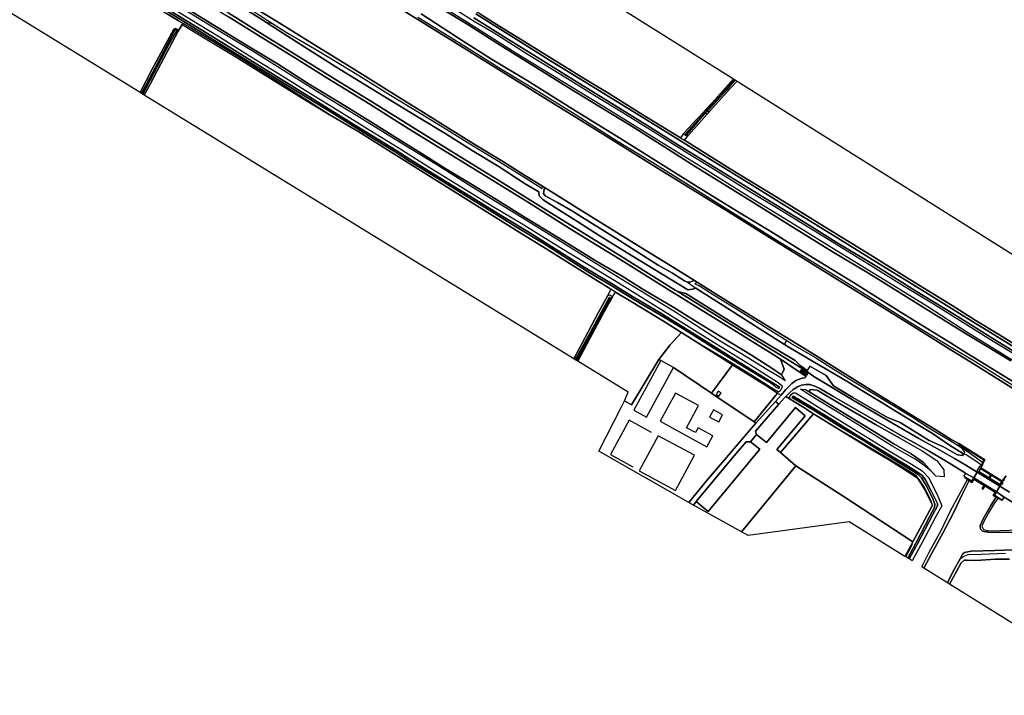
# Model space of a CAD drawing. Extents: x -26035517 to 31750492, y -9237385 to 8160032.
# Tile 81 of 256: x -14669674 to -14046803, y -1263189 to -835963. Entities that reach past the tile are written whole.
import ezdxf

# ---------------------------------------------------------------- set-up
doc = ezdxf.new("R2010")
doc.units = 0
doc.layers.add('T-25', color=7, linetype='CONTINUOUS')

msp = doc.modelspace()

# ---------------------------------------------------------------- linework, layer by layer
at = {"layer": 'T-25', "color": 9}
for points in [[(-14392965, -851232, 5577), (-14429324, -828659, 5577), (-14458133, -810928, 5577), (-14475763, -799902, 5577), (-14497797, -786271, 5570), (-14520749, -772008, 5570), (-14545972, -756400, 5577), (-14566858, -743420, 5577), (-14587622, -730563, 5580), (-14619486, -710854, 5580), (-14646082, -694355, 5580), (-14671735, -678498, 5580), (-14692942, -665393, 5537)], [(-14703010, -715776, 5550), (-14675324, -732919, 5577), (-14649208, -749183, 5577), (-14624834, -764222, 5577), (-14600771, -779214, 5577), (-14575266, -795014, 5577), (-14547103, -812488, 5577), (-14521996, -827957, 5577), (-14507217, -836977, 5577), (-14483246, -851794, 5577), (-14459578, -866435, 5577), (-14425880, -887450, 5577), (-14414223, -894543, 5577)], [(-14421814, -903536, 6793), (-14446579, -888166, 6743), (-14467123, -875381, 6750), (-14490623, -860875, 6700), (-14514124, -846338, 6683), (-14537382, -831931, 6670), (-14560143, -817900, 6717), (-14584376, -802842, 6697), (-14609553, -787260, 6733), (-14635052, -771517, 6733), (-14666250, -752066, 6730), (-14691946, -736176, 6717), (-14720320, -718500, 6820)], [(-14688016, -763464, 5083), (-14667174, -776258, 5083), (-14646795, -788937, 5107), (-14629762, -799185, 5097), (-14608787, -812231, 5153), (-14593167, -821842, 5183), (-14576393, -832315, 5163), (-14569260, -836765, 5090), (-14566204, -838343, 5077), (-14566816, -838931, 5200), (-14569520, -843294, 5200), (-14569933, -842214, 5207), (-14571115, -841467, 5110), (-14572095, -841860, 5160), (-14577520, -851617, 5283), (-14585859, -867180, 5340), (-14593412, -882062, 5340), (-14758783, -780490, 5233)], [(-14623312, -781128, 6727), (-14604667, -792661, 6673), (-14582962, -806108, 6663), (-14558838, -821028, 6663), (-14537209, -834367, 6663), (-14517640, -846534, 6663), (-14495297, -860315, 6700), (-14474674, -873138, 6697), (-14448268, -889459, 6687), (-14423883, -904693, 6710)], [(-14042688, -1051652, 6657), (-14058664, -1041934, 6657), (-14070242, -1035037, 6657), (-14091397, -1022018, 6813), (-14110359, -1010164, 6833), (-14132800, -996333, 6813), (-14155135, -983027, 6827), (-14180634, -967262, 6857), (-14208532, -949583, 6803), (-14242345, -928736, 6847), (-14263859, -915088, 6817), (-14282903, -903096, 6783), (-14300501, -892359, 6797), (-14320514, -880062, 6793), (-14343993, -865547, 6803), (-14365779, -852112, 6803), (-14387277, -838458, 6633), (-14417069, -820278, 6617)], [(-14417069, -820278, 6617), (-14387277, -838458, 6633), (-14365779, -852112, 6803), (-14343993, -865547, 6803), (-14320514, -880062, 6793), (-14300501, -892359, 6797), (-14282903, -903096, 6783), (-14263859, -915088, 6817), (-14242345, -928736, 6847), (-14208532, -949583, 6803), (-14180634, -967262, 6857), (-14155135, -983027, 6827), (-14132800, -996333, 6813), (-14110359, -1010164, 6833), (-14091397, -1022018, 6813), (-14070242, -1035037, 6657), (-14058664, -1041934, 6657), (-14042688, -1051652, 6657)], [(-14579395, -827367, 4443), (-14554097, -842750, 4443), (-14535301, -854449, 4443), (-14516205, -866289, 4443), (-14497612, -877845, 4443), (-14482898, -886866, 4443), (-14460013, -901098, 4443), (-14431731, -918548, 4443), (-14422150, -924549, 4513), (-14403841, -935957, 4513), (-14383964, -948083, 4513), (-14364102, -960321, 4513), (-14346570, -971055, 4513), (-14328636, -982306, 4513), (-14312562, -992554, 4513), (-14293138, -1004149, 4513), (-14282102, -1010958, 4513), (-14264105, -1021589, 4513), (-14246199, -1032668, 4513), (-14230990, -1042206, 4513), (-14213847, -1052915, 4513), (-14193691, -1065431, 4513), (-14188991, -1068412, 4513), (-14189473, -1069265, 4513), (-14191373, -1068242, 4513), (-14192440, -1067315, 4513), (-14193894, -1066002, 4513), (-14200575, -1061959, 4513), (-14215081, -1053254, 4513), (-14230077, -1043794, 4513), (-14246897, -1033286, 4513), (-14261393, -1024523, 4513), (-14277903, -1014709, 4513), (-14295606, -1004069, 4513), (-14308721, -996343, 4513), (-14322704, -987346, 4513), (-14338478, -977365, 4513), (-14355962, -966785, 4513), (-14369601, -958349, 4513), (-14386919, -947618, 4513), (-14405394, -936272, 4513), (-14423024, -925367, 4513), (-14432080, -919584, 4443), (-14451674, -907568, 4443), (-14472085, -894786, 4443), (-14492385, -882466, 4443), (-14518456, -866386, 4443), (-14543166, -851216, 4443), (-14562008, -839429, 4443), (-14577563, -829867, 4443)], [(-14577563, -829867, 4443), (-14562008, -839429, 4443), (-14543166, -851216, 4443), (-14518456, -866386, 4443), (-14492385, -882466, 4443), (-14472085, -894786, 4443), (-14451674, -907568, 4443), (-14432080, -919584, 4443), (-14423024, -925367, 4513), (-14405394, -936272, 4513), (-14386919, -947618, 4513), (-14369601, -958349, 4513), (-14355962, -966785, 4513), (-14338478, -977365, 4513), (-14322704, -987346, 4513), (-14308721, -996343, 4513), (-14295606, -1004069, 4513), (-14277903, -1014709, 4513), (-14261393, -1024523, 4513), (-14246897, -1033286, 4513), (-14230077, -1043794, 4513), (-14215081, -1053254, 4513), (-14200575, -1061959, 4513), (-14193894, -1066002, 4513), (-14192440, -1067315, 4513), (-14191373, -1068242, 4513), (-14189473, -1069265, 4513), (-14188991, -1068412, 4513), (-14193691, -1065431, 4513), (-14213847, -1052915, 4513), (-14230990, -1042206, 4513), (-14246199, -1032668, 4513), (-14264105, -1021589, 4513), (-14282102, -1010958, 4513), (-14293138, -1004149, 4513), (-14312562, -992554, 4513), (-14328636, -982306, 4513), (-14346570, -971055, 4513), (-14364102, -960321, 4513), (-14383964, -948083, 4513), (-14403841, -935957, 4513), (-14422150, -924549, 4513), (-14431731, -918548, 4443), (-14460013, -901098, 4443), (-14482898, -886866, 4443), (-14497612, -877845, 4443), (-14516205, -866289, 4443), (-14535301, -854449, 4443), (-14554097, -842750, 4443), (-14579395, -827367, 4443)], [(-14577948, -825652, 5587), (-14557187, -838400, 5613), (-14543379, -846808, 5643), (-14524310, -858809, 5660), (-14504972, -870648, 5670), (-14485770, -882537, 5670), (-14467834, -893570, 5697), (-14448176, -905783, 5697), (-14430272, -916840, 5737), (-14410555, -929236, 5787), (-14387718, -943255, 5800), (-14370659, -953869, 5843), (-14352438, -964685, 5910), (-14331686, -977442, 5933), (-14312460, -989323, 5903), (-14293104, -1000826, 5930), (-14270858, -1014834, 6000), (-14249581, -1028116, 5890), (-14229286, -1040753, 5827), (-14207283, -1054223, 5877), (-14190504, -1064958, 5910), (-14187564, -1067257, 6027), (-14187308, -1068302, 6107), (-14188571, -1070663, 6000), (-14189751, -1071440, 5863), (-14193836, -1068879, 5823), (-14204436, -1062281, 5800), (-14222580, -1051055, 5693), (-14238281, -1041822, 5722), (-14250972, -1033816, 5663), (-14262344, -1026701, 5547), (-14282782, -1014235, 5537), (-14292781, -1008210, 5520), (-14295763, -1006382, 5463), (-14321536, -990445, 5407), (-14336282, -981105, 5387), (-14352070, -971297, 5273), (-14382477, -952425, 5263), (-14397584, -943017, 5183), (-14412811, -933517, 5183), (-14424463, -925993, 5193), (-14433081, -920679, 5143), (-14455118, -906939, 5173), (-14473917, -895944, 5157), (-14503131, -877160, 5127), (-14520532, -866299, 5080), (-14535208, -857077, 5067), (-14554858, -845355, 5083), (-14566204, -838343, 5077), (-14569260, -836765, 5090), (-14576393, -832315, 5163)], [(-14565412, -827962, 6530), (-14544170, -841145, 6520), (-14526249, -851969, 6527), (-14506248, -864106, 6630), (-14486473, -876671, 6563), (-14467023, -888475, 6673), (-14448260, -900206, 6613), (-14428268, -912668, 6613), (-14415055, -920738, 6643), (-14400020, -930332, 6677), (-14384371, -939838, 6673), (-14369175, -949109, 6610), (-14349996, -961025, 6620), (-14335948, -969544, 6643), (-14322903, -977561, 6643), (-14305272, -988490, 6640), (-14288646, -998227, 6627), (-14274862, -1006738, 6630), (-14255949, -1017869, 6643), (-14241742, -1026714, 6687), (-14225518, -1036794, 6710), (-14206695, -1048196, 6687), (-14193920, -1056289, 6690), (-14187680, -1060567, 6563), (-14187680, -1060567, 6563), (-14185537, -1064419, 6137), (-14189229, -1061863, 6013), (-14198150, -1056599, 6037), (-14213415, -1047140, 6003), (-14226518, -1039339, 5963), (-14242769, -1028688, 6003), (-14255947, -1020219, 6053), (-14268822, -1012388, 6080), (-14285987, -1001955, 5953), (-14307955, -988417, 5970), (-14329282, -975114, 6033), (-14349165, -962919, 5850), (-14365907, -952562, 5850), (-14385813, -940327, 5850), (-14405826, -927828, 5850), (-14427353, -914649, 5833), (-14452529, -898998, 5793), (-14476881, -884251, 5810), (-14497697, -871349, 5797), (-14521011, -856719, 5763), (-14544094, -842842, 5713), (-14569171, -827367, 5733)], [(-14537209, -834367, 6663), (-14517640, -846534, 6663), (-14495297, -860315, 6700), (-14474674, -873138, 6697), (-14448268, -889459, 6687), (-14423883, -904693, 6710), (-14384158, -929155, 6783), (-14348537, -951238, 6770), (-14321338, -968107, 6777), (-14287727, -988950, 6753), (-14258463, -1007116, 6773), (-14224330, -1028222, 6793), (-14193559, -1047310, 6780), (-14188395, -1050597, 6785), (-14185981, -1057039, 6757), (-14187680, -1060567, 6563), (-14193920, -1056289, 6690), (-14206695, -1048196, 6687), (-14225518, -1036794, 6710), (-14241742, -1026714, 6687), (-14255949, -1017869, 6643), (-14274862, -1006738, 6630), (-14288646, -998227, 6627), (-14305272, -988490, 6640), (-14322903, -977561, 6643), (-14335948, -969544, 6643), (-14349996, -961025, 6620), (-14369175, -949109, 6610), (-14384371, -939838, 6673), (-14400020, -930332, 6677), (-14415055, -920738, 6643), (-14428268, -912668, 6613), (-14448260, -900206, 6613), (-14467023, -888475, 6673), (-14486473, -876671, 6563), (-14506248, -864106, 6630), (-14526249, -851969, 6527), (-14544170, -841145, 6520), (-14565412, -827962, 6530)], [(-14531821, -826242, 6353), (-14514260, -837400, 6340), (-14514040, -837540, 6340), (-14489222, -853408, 6363), (-14469598, -865756, 6360), (-14451225, -877099, 6400), (-14431104, -889282, 6380), (-14417593, -897497, 6403), (-14400077, -908043, 6390), (-14383366, -918581, 6420), (-14367073, -928612, 6417), (-14349947, -939714, 6463), (-14341251, -944826, 6503), (-14340966, -947326, 6710), (-14338507, -949911, 6703), (-14330273, -955147, 6740), (-14317238, -963431, 6757), (-14303036, -972345, 6757), (-14285317, -983309, 6700), (-14269071, -993309, 6727), (-14252541, -1003476, 6780), (-14247008, -1006722, 6773), (-14243965, -1006466, 6490), (-14242017, -1005836, 6237), (-14220091, -1019638, 6367), (-14201812, -1031194, 6480), (-14185808, -1041330, 6386), (-14185808, -1041330, 6386), (-14183122, -1043031, 6370), (-14168049, -1051812, 6323), (-14160038, -1056584, 6297), (-14146870, -1064371, 6310), (-14135786, -1071165, 6333), (-14124685, -1077872, 6327), (-14114234, -1084389, 6313), (-14104481, -1090319, 6340), (-14092316, -1097611, 6340), (-14081439, -1105062, 6483), (-14072558, -1110590, 6672), (-14073277, -1111520, 6703), (-14076468, -1111107, 6670), (-14085252, -1106006, 6667), (-14094392, -1102083, 6637), (-14112674, -1090733, 6690), (-14120705, -1087436, 6807), (-14142701, -1074875, 6827), (-14154885, -1067420, 6613), (-14159494, -1061051, 6593), (-14169889, -1055057, 6626), (-14171413, -1057761, 6917), (-14175994, -1054697, 6820), (-14179211, -1051369, 6820), (-14190100, -1045009, 6830), (-14211248, -1032326, 6793), (-14229106, -1021137, 6713), (-14248169, -1009091, 6700), (-14253380, -1007860, 6760), (-14254940, -1006893, 6760), (-14297848, -980268, 6780), (-14338436, -955052, 6770), (-14365945, -938083, 6737), (-14399403, -917347, 6797), (-14421814, -903536, 6793), (-14446579, -888166, 6743), (-14467123, -875381, 6750), (-14490623, -860875, 6700), (-14514124, -846338, 6683), (-14537382, -831931, 6670)], [(-14524469, -828968, 5833), (-14509650, -838402, 5856), (-14501041, -843882, 5870), (-14480481, -855786, 5803), (-14454651, -871433, 5823), (-14435190, -883769, 5823), (-14416265, -895062, 5823), (-14399536, -905327, 5790), (-14384850, -914388, 5767), (-14366829, -925447, 5737), (-14351706, -934707, 5737), (-14339134, -942684, 5690), (-14339047, -941260, 5616), (-14337632, -942140, 5140), (-14338061, -944651, 5140), (-14338238, -945943, 5140), (-14337253, -947250, 5140), (-14329356, -951603, 5140), (-14319945, -957104, 5140), (-14310984, -962667, 5140), (-14299715, -969666, 5140), (-14290129, -975639, 5140), (-14279705, -982278, 5140), (-14265691, -991220, 5140), (-14256644, -996322, 5140), (-14249016, -1001074, 5140), (-14247122, -1001971, 5140), (-14245754, -1001888, 5140), (-14243999, -1001327, 5140), (-14242820, -1000918, 5140), (-14241018, -1002035, 5550), (-14242571, -1002933, 5687), (-14239816, -1004106, 5697), (-14231376, -1009444, 5693), (-14216707, -1018610, 5690), (-14204230, -1026371, 5680), (-14192114, -1033904, 5720), (-14184283, -1038923, 5725), (-14180632, -1041263, 5727), (-14166685, -1049417, 5743), (-14158432, -1054549, 5697), (-14143924, -1063600, 5753), (-14124288, -1075470, 5717), (-14105540, -1086988, 5737), (-14105540, -1086988, 5737), (-14094560, -1094015, 5703), (-14079344, -1103107, 5613), (-14074223, -1106192, 5616), (-14072995, -1106932, 5617), (-14065154, -1112311, 5670), (-14060466, -1115897, 5670), (-14061305, -1117663, 6720), (-14065516, -1114749, 6583), (-14070945, -1111219, 6663), (-14072558, -1110590, 6672), (-14081439, -1105062, 6483), (-14092316, -1097611, 6340), (-14104481, -1090319, 6340), (-14114234, -1084389, 6313), (-14124685, -1077872, 6327), (-14135786, -1071165, 6333), (-14146870, -1064371, 6310), (-14160038, -1056584, 6297), (-14168049, -1051812, 6323), (-14183122, -1043031, 6370), (-14185808, -1041330, 6386), (-14201812, -1031194, 6480), (-14220091, -1019638, 6367), (-14242017, -1005836, 6237), (-14243965, -1006466, 6490), (-14247008, -1006722, 6773), (-14252541, -1003476, 6780), (-14269071, -993309, 6727), (-14285317, -983309, 6700), (-14303036, -972345, 6757), (-14317238, -963431, 6757), (-14330273, -955147, 6740), (-14338507, -949911, 6703), (-14340966, -947326, 6710), (-14341251, -944826, 6503), (-14349947, -939714, 6463), (-14367073, -928612, 6417), (-14383366, -918581, 6420), (-14400077, -908043, 6390), (-14417593, -897497, 6403), (-14431104, -889282, 6380), (-14451225, -877099, 6400), (-14469598, -865756, 6360), (-14489222, -853408, 6363), (-14514040, -837540, 6340), (-14514260, -837400, 6340), (-14531821, -826242, 6353)], [(-14045616, -1124396, 5677), (-14047053, -1126271, 6747), (-14048221, -1127678, 5497), (-14061713, -1119346, 5383), (-14060848, -1117857, 6727), (-14059890, -1115679, 5647), (-14059191, -1114214, 5510), (-14075673, -1103964, 5493), (-14080386, -1101421, 5433), (-14090085, -1095400, 5460), (-14104614, -1086497, 5507), (-14114142, -1080657, 5637), (-14125520, -1073654, 5637), (-14141114, -1063929, 5637), (-14154000, -1055904, 5633), (-14166123, -1048349, 5630), (-14181806, -1038700, 5630), (-14196037, -1030011, 5603), (-14213433, -1019162, 5603), (-14230735, -1008421, 5603), (-14241018, -1002035, 5550), (-14242820, -1000918, 5140), (-14259496, -990580, 5590), (-14276403, -980137, 5590), (-14291861, -970498, 5590), (-14312953, -957455, 5573), (-14332263, -945480, 5613), (-14337632, -942140, 5140), (-14339047, -941260, 5616), (-14349666, -934655, 5620), (-14363668, -925935, 5620), (-14381014, -915287, 5620), (-14398365, -904506, 5620), (-14414223, -894543, 5577), (-14425880, -887450, 5577), (-14459578, -866435, 5577), (-14483246, -851794, 5577), (-14507217, -836977, 5577), (-14521996, -827957, 5577)], [(-14404054, -826544, 5953), (-14386439, -837589, 5920), (-14355749, -856811, 5983), (-14329788, -872801, 6000), (-14300784, -890467, 6020), (-14280388, -903081, 6047), (-14260923, -915060, 6060), (-14233412, -932007, 6010), (-14207335, -948413, 5977), (-14179037, -965602, 5977), (-14153167, -981805, 5967), (-14119392, -1002254, 5953), (-14095149, -1017394, 6010), (-14070449, -1033394, 5903), (-14051375, -1045135, 5903), (-14021392, -1063698, 5903)], [(-14033279, -1051806, 5997), (-14053779, -1039357, 5990), (-14068025, -1030500, 6030), (-14091672, -1015916, 5993), (-14110086, -1004663, 5977), (-14129839, -992542, 6003), (-14148947, -980617, 6037), (-14167493, -969327, 6000), (-14187834, -956744, 6013), (-14208903, -944098, 6003), (-14228037, -932192, 6013), (-14247055, -920614, 5967), (-14269065, -906683, 5980), (-14288083, -894917, 5960), (-14305869, -884145, 5907), (-14327462, -870648, 5907), (-14347990, -858211, 5953), (-14369515, -844550, 5967), (-14381627, -837549, 5927), (-14401639, -824941, 5920)], [(-14537382, -831931, 6670), (-14514124, -846338, 6683), (-14490623, -860875, 6700), (-14467123, -875381, 6750), (-14446579, -888166, 6743), (-14421814, -903536, 6793), (-14399403, -917347, 6797), (-14365945, -938083, 6737), (-14338436, -955052, 6770), (-14297848, -980268, 6780), (-14254940, -1006893, 6760), (-14253380, -1007860, 6760), (-14208229, -1035860, 6747), (-14185267, -1049970, 6793), (-14171399, -1058724, 6793), (-14167977, -1061168, 6793), (-14164453, -1063372, 6793), (-14160988, -1065337, 6790), (-14141699, -1076979, 6790), (-14109941, -1095490, 6713), (-14100787, -1100823, 6697), (-14087203, -1108474, 6820), (-14078349, -1113504, 6820), (-14071187, -1117721, 6720), (-14063874, -1122023, 6720), (-14066027, -1125608, 6753), (-14071168, -1122889, 6692), (-14071371, -1122781, 6690), (-14077531, -1118871, 6720), (-14084999, -1114193, 6733), (-14094298, -1108766, 6733), (-14103565, -1103625, 6740), (-14111458, -1099285, 6727), (-14155346, -1074099, 6743), (-14163604, -1069121, 6687), (-14166569, -1067725, 6647), (-14169743, -1066750, 6597), (-14172378, -1066659, 6540), (-14175007, -1067151, 6467), (-14177665, -1068190, 6363), (-14180361, -1069814, 6263), (-14182778, -1071985, 6210), (-14185028, -1074309, 6063), (-14185798, -1075105, 6013), (-14189366, -1079181, 6005), (-14191519, -1077308, 5987), (-14188022, -1073433, 5963), (-14185171, -1070085, 6270), (-14182959, -1067656, 6387), (-14181203, -1065964, 6443), (-14178646, -1064180, 6487), (-14176959, -1063450, 6583), (-14174782, -1062574, 6703), (-14173069, -1062350, 6760), (-14172335, -1061763, 6787), (-14172338, -1061290, 6787), (-14180388, -1056109, 6787), (-14185994, -1052126, 6787), (-14188395, -1050597, 6785), (-14193559, -1047310, 6780), (-14224330, -1028222, 6793), (-14258463, -1007116, 6773), (-14287727, -988950, 6753), (-14321338, -968107, 6777), (-14348537, -951238, 6770), (-14384158, -929155, 6783), (-14423883, -904693, 6710), (-14448268, -889459, 6687), (-14474674, -873138, 6697), (-14495297, -860315, 6700), (-14517640, -846534, 6663), (-14537209, -834367, 6663)], [(-14429324, -828659, 5577), (-14392965, -851232, 5577), (-14375694, -861975, 5487), (-14356204, -874018, 5477), (-14333141, -888408, 5477), (-14308787, -903354, 5477), (-14286469, -917234, 5477), (-14266183, -929752, 5477), (-14243861, -943653, 5477), (-14220297, -958187, 5477), (-14196944, -972707, 5477), (-14173755, -987038, 5477), (-14148284, -1002825, 5477), (-14125396, -1016965, 5477), (-14100916, -1032167, 5477), (-14079938, -1045164, 5623), (-14068695, -1052071, 5623), (-14039231, -1070385, 5623)], [(-14041405, -1067231, 5773), (-14065360, -1052189, 5773), (-14079265, -1043874, 5773), (-14105162, -1028221, 5700), (-14127705, -1014258, 5700), (-14150098, -1000167, 5730), (-14172703, -986353, 5813), (-14188942, -976575, 5760), (-14206511, -965712, 5740), (-14226696, -952984, 5727), (-14245147, -941480, 5677), (-14269185, -926391, 5663), (-14293143, -911860, 5650), (-14319867, -894920, 5667), (-14341472, -881493, 5687), (-14364783, -867376, 5710), (-14387101, -853453, 5670), (-14398241, -846556, 5643), (-14417775, -834496, 5660)], [(-14029872, -1071900, 6680), (-14048611, -1060358, 6680), (-14070595, -1046930, 6680), (-14080832, -1040378, 6680), (-14112041, -1021095, 6800), (-14142155, -1002228, 6783), (-14168102, -986327, 6787), (-14194541, -969957, 6777), (-14212387, -959128, 6777), (-14240880, -941589, 6767), (-14265810, -926065, 6757), (-14292408, -909470, 6727), (-14318084, -893612, 6733), (-14348729, -874323, 6733), (-14371192, -860825, 6803), (-14389039, -849530, 6783), (-14415764, -832351, 6770)], [(-14415764, -832351, 6770), (-14389039, -849530, 6783), (-14371192, -860825, 6803), (-14348729, -874323, 6733), (-14318084, -893612, 6733), (-14292408, -909470, 6727), (-14265810, -926065, 6757), (-14240880, -941589, 6767), (-14212387, -959128, 6777), (-14194541, -969957, 6777), (-14168102, -986327, 6787), (-14142155, -1002228, 6783), (-14112041, -1021095, 6800), (-14080832, -1040378, 6680), (-14070595, -1046930, 6680), (-14048611, -1060358, 6680), (-14029872, -1071900, 6680)], [(-14381040, -832330, 4717), (-14370808, -838853, 4773), (-14353972, -849313, 4773), (-14333801, -861999, 4773), (-14308315, -877503, 4777), (-14283655, -892773, 4777), (-14257682, -908831, 4780), (-14232631, -924317, 4780), (-14210674, -937887, 4780), (-14180107, -956843, 4780), (-14152182, -974146, 4780), (-14125962, -990241, 4780), (-14096356, -1008541, 4780), (-14065721, -1027549, 4797), (-14057153, -1032650, 4797), (-14028918, -1050214, 4797)], [(-14028918, -1050214, 4797), (-14057153, -1032650, 4797), (-14065721, -1027549, 4797), (-14096356, -1008541, 4780), (-14125962, -990241, 4780), (-14152182, -974146, 4780), (-14180107, -956843, 4780), (-14210674, -937887, 4780), (-14232631, -924317, 4780), (-14257682, -908831, 4780), (-14283655, -892773, 4777), (-14308315, -877503, 4777), (-14333801, -861999, 4773), (-14353972, -849313, 4773), (-14370808, -838853, 4773), (-14381040, -832330, 4717)], [(-14378596, -832351, 5453), (-14365845, -840319, 5527), (-14352917, -848184, 5537), (-14336251, -858605, 5577), (-14313041, -872844, 5603), (-14296556, -882931, 5607), (-14275416, -896078, 5603), (-14251745, -910661, 5707), (-14249199, -912183, 5730), (-14220225, -930272, 5793), (-14190129, -948633, 5793), (-14160764, -966811, 5807), (-14131160, -984945, 5900), (-14106628, -1000170, 5900), (-14079770, -1016782, 5877), (-14065210, -1025869, 5833), (-14049931, -1035200, 5830), (-14034530, -1044972, 5823)], [(-14566816, -838931, 5200), (-14569520, -843294, 5200)], [(-14514260, -837400, 6340), (-14509650, -838402, 5856)], [(-14030431, -1051986, 4797), (-14051693, -1039068, 4797), (-14066458, -1029809, 4797), (-14079456, -1021820, 4773), (-14103005, -1007326, 4773), (-14126378, -992767, 4773), (-14153124, -976564, 4773), (-14171409, -965315, 4773), (-14191335, -953115, 4773), (-14211674, -940656, 4773), (-14230154, -929230, 4773), (-14252995, -915251, 4773), (-14272868, -902602, 4773), (-14293421, -889932, 4773), (-14317731, -875011, 4773), (-14340100, -861186, 4773), (-14360500, -848512, 4773), (-14382486, -834783, 4717)], [(-14382486, -834783, 4717), (-14360500, -848512, 4773), (-14340100, -861186, 4773), (-14317731, -875011, 4773), (-14293421, -889932, 4773), (-14272868, -902602, 4773), (-14252995, -915251, 4773), (-14230154, -929230, 4773), (-14211674, -940656, 4773), (-14191335, -953115, 4773), (-14171409, -965315, 4773), (-14153124, -976564, 4773), (-14126378, -992767, 4773), (-14103005, -1007326, 4773), (-14079456, -1021820, 4773), (-14066458, -1029809, 4797), (-14051693, -1039068, 4797), (-14030431, -1051986, 4797)], [(-14079938, -1045164, 5623), (-14100916, -1032167, 5477), (-14125396, -1016965, 5477), (-14148284, -1002825, 5477), (-14173755, -987038, 5477), (-14196944, -972707, 5477), (-14220297, -958187, 5477), (-14243861, -943653, 5477), (-14266183, -929752, 5477), (-14286469, -917234, 5477), (-14308787, -903354, 5477), (-14333141, -888408, 5477), (-14356204, -874018, 5477), (-14375694, -861975, 5487), (-14392965, -851232, 5577)], [(-14034530, -1044972, 5823), (-14049931, -1035200, 5830), (-14065210, -1025869, 5833), (-14079770, -1016782, 5877), (-14106628, -1000170, 5900), (-14131160, -984945, 5900), (-14160764, -966811, 5807), (-14190129, -948633, 5793), (-14220225, -930272, 5793), (-14249199, -912183, 5730), (-14246593, -909049, 5730), (-14235032, -895987, 5701), (-14233573, -894339, 5697), (-14233524, -894285, 5697), (-14220051, -879346, 5733), (-14215859, -874762, 5730), (-14037339, -986896, 6167)], [(-14414223, -894543, 5577), (-14398365, -904506, 5620), (-14381014, -915287, 5620), (-14363668, -925935, 5620), (-14349666, -934655, 5620), (-14339047, -941260, 5616), (-14337632, -942140, 5140), (-14332263, -945480, 5613), (-14312953, -957455, 5573), (-14291861, -970498, 5590), (-14276403, -980137, 5590), (-14259496, -990580, 5590), (-14242820, -1000918, 5140), (-14241018, -1002035, 5550)], [(-14423883, -904693, 6710), (-14384158, -929155, 6783), (-14348537, -951238, 6770), (-14321338, -968107, 6777), (-14287727, -988950, 6753), (-14258463, -1007116, 6773), (-14224330, -1028222, 6793), (-14193559, -1047310, 6780), (-14188395, -1050597, 6785), (-14185994, -1052126, 6787), (-14180388, -1056109, 6787), (-14172338, -1061290, 6787), (-14172335, -1061763, 6787), (-14173069, -1062350, 6760), (-14174782, -1062574, 6703), (-14176959, -1063450, 6583), (-14178646, -1064180, 6487), (-14181203, -1065964, 6443), (-14182959, -1067656, 6387), (-14185171, -1070085, 6270), (-14188022, -1073433, 5963)], [(-14109941, -1095490, 6713), (-14141699, -1076979, 6790), (-14160988, -1065337, 6790), (-14164453, -1063372, 6793), (-14167977, -1061168, 6793), (-14171399, -1058724, 6793), (-14185267, -1049970, 6793), (-14208229, -1035860, 6747), (-14253380, -1007860, 6760), (-14254940, -1006893, 6760), (-14297848, -980268, 6780), (-14338436, -955052, 6770), (-14365945, -938083, 6737), (-14399403, -917347, 6797), (-14421814, -903536, 6793)], [(-14249485, -907809, 5603), (-14251745, -910661, 5707)], [(-14249199, -912183, 5730), (-14246593, -909049, 5730)], [(-14337632, -942140, 5140), (-14338061, -944651, 5140), (-14338238, -945943, 5140), (-14337253, -947250, 5140), (-14329356, -951603, 5140), (-14319945, -957104, 5140), (-14310984, -962667, 5140), (-14299715, -969666, 5140), (-14290129, -975639, 5140), (-14279705, -982278, 5140), (-14265691, -991220, 5140), (-14256644, -996322, 5140), (-14249016, -1001074, 5140), (-14247122, -1001971, 5140), (-14245754, -1001888, 5140), (-14243999, -1001327, 5140), (-14242820, -1000918, 5140)], [(-14247122, -1001971, 5140), (-14242017, -1005836, 6237)], [(-14241018, -1002035, 5550), (-14230735, -1008421, 5603), (-14213433, -1019162, 5603), (-14196037, -1030011, 5603), (-14181806, -1038700, 5630), (-14166123, -1048349, 5630), (-14154000, -1055904, 5633), (-14141114, -1063929, 5637), (-14125520, -1073654, 5637), (-14114142, -1080657, 5637), (-14104614, -1086497, 5507)], [(-14295763, -1006382, 5463), (-14297641, -1010453, 5533)], [(-14294936, -1011697, 5413), (-14292781, -1008210, 5520)], [(-14253380, -1007860, 6760), (-14248169, -1009091, 6700), (-14229106, -1021137, 6713), (-14211248, -1032326, 6793), (-14190100, -1045009, 6830), (-14179211, -1051369, 6820), (-14175994, -1054697, 6820), (-14171413, -1057761, 6917)], [(-14185808, -1041330, 6386), (-14184283, -1038923, 5725)], [(-13757441, -1244937, 5637), (-13775958, -1233485, 5637), (-13797656, -1219929, 5637), (-13824346, -1203454, 5637), (-13850458, -1187264, 5637), (-13874245, -1172582, 5637), (-13901102, -1155955, 5637), (-13928335, -1139050, 5637), (-13957061, -1121341, 5637), (-13982074, -1105766, 5623), (-14010942, -1087961, 5623), (-14039231, -1070385, 5623), (-14068695, -1052071, 5623), (-14079938, -1045164, 5623)], [(-14187680, -1060567, 6563), (-14185981, -1057039, 6757), (-14188395, -1050597, 6785)], [(-14174875, -1057485, 6707), (-14175403, -1057475, 6707), (-14175699, -1057859, 6707), (-14175450, -1058297, 6740), (-14171914, -1060568, 6777), (-14171410, -1060579, 6777), (-14171217, -1060168, 6777), (-14171594, -1059569, 6777), (-14174875, -1057485, 6707)], [(-14169889, -1055057, 6626), (-14159494, -1061051, 6593), (-14154885, -1067420, 6613), (-14142701, -1074875, 6827), (-14120705, -1087436, 6807), (-14112674, -1090733, 6690), (-14094392, -1102083, 6637), (-14085252, -1106006, 6667), (-14076468, -1111107, 6670), (-14073277, -1111520, 6703), (-14072558, -1110590, 6672)], [(-14243496, -1142933, 6113), (-14241676, -1140734, 6107), (-14218919, -1113223, 6037), (-14210020, -1102881, 5917), (-14207298, -1102846, 5917), (-14203584, -1098268, 5970), (-14204194, -1096116, 5970), (-14189366, -1079181, 6005), (-14185798, -1075105, 6013), (-14185028, -1074309, 6063), (-14182778, -1071985, 6210), (-14180361, -1069814, 6263), (-14177665, -1068190, 6363), (-14175007, -1067151, 6467), (-14172378, -1066659, 6540), (-14169743, -1066750, 6597), (-14166569, -1067725, 6647), (-14163604, -1069121, 6687), (-14155346, -1074099, 6743), (-14111458, -1099285, 6727)], [(-14112577, -1100754, 6707), (-14128235, -1091989, 6757), (-14149976, -1079271, 6780), (-14165110, -1070281, 6813), (-14169348, -1069797, 6790), (-14170485, -1071177, 6715)], [(-14188022, -1073433, 5963), (-14191519, -1077308, 5987), (-14203938, -1091073, 6073)], [(-14189366, -1079181, 6005), (-14191519, -1077308, 5987)], [(-14190202, -1072150, 5900), (-14188022, -1073433, 5963)], [(-14182358, -1075943, 5743), (-14185028, -1074309, 6063)], [(-14203584, -1098268, 5970), (-14197269, -1103242, 5930), (-14178851, -1081264, 5897), (-14172720, -1086433, 5857), (-14190707, -1107743, 5857), (-14188311, -1109705, 5847)], [(-14269949, -1097036, 8263), (-14284167, -1089286, 8263), (-14295956, -1110905, 8263), (-14281753, -1118703, 8263)], [(-14104614, -1086497, 5507), (-14090085, -1095400, 5460), (-14080386, -1101421, 5433), (-14075673, -1103964, 5493)], [(-14208072, -1095668, 6070), (-14203938, -1091073, 6073)], [(-14203938, -1091073, 6073), (-14205047, -1090279, 5900)], [(-14063874, -1122023, 6720), (-14071187, -1117721, 6720), (-14078349, -1113504, 6820), (-14087203, -1108474, 6820), (-14100787, -1100823, 6697), (-14109941, -1095490, 6713)], [(-14112577, -1100754, 6707), (-14098812, -1108511, 6707), (-14089503, -1114780, 6707), (-14084980, -1120674, 6707), (-14084807, -1125036, 6707), (-14090049, -1124572, 6290)], [(-14111458, -1099285, 6727), (-14103565, -1103625, 6740), (-14094298, -1108766, 6733), (-14084999, -1114193, 6733), (-14077531, -1118871, 6720), (-14071371, -1122781, 6690), (-14071168, -1122889, 6692), (-14066027, -1125608, 6753), (-14063874, -1122023, 6720)], [(-14207298, -1102846, 5917), (-14201359, -1107624, 5860), (-14234145, -1146985, 5860), (-14241676, -1140734, 6107)], [(-14063874, -1122023, 6720), (-14063537, -1121448, 6720), (-14063903, -1121283, 6720), (-14062014, -1118070, 6720), (-14061658, -1118272, 6720), (-14061305, -1117663, 6720), (-14060466, -1115897, 5670), (-14059659, -1114404, 5610), (-14075951, -1104319, 5583), (-14075673, -1103964, 5493)], [(-14046741, -1126512, 6730), (-14047576, -1127492, 6727), (-14048120, -1128283, 6727), (-14047659, -1128552, 6720), (-14048759, -1130399, 6720), (-14049147, -1130164, 6720), (-14049566, -1130946, 6720), (-14063874, -1122023, 6720), (-14063537, -1121448, 6720), (-14063903, -1121283, 6720), (-14062014, -1118070, 6720), (-14061658, -1118272, 6720), (-14061305, -1117663, 6720), (-14060466, -1115897, 5670), (-14059659, -1114404, 5610), (-14075951, -1104319, 5583), (-14075673, -1103964, 5493), (-14075673, -1103964, 5493), (-14059191, -1114214, 5510), (-14059890, -1115679, 5647), (-14060848, -1117857, 6727), (-14061713, -1119346, 5383), (-14061902, -1119672, 5497), (-14063011, -1121581, 6777), (-14056552, -1125577, 6773), (-14055398, -1123696, 5497), (-14054937, -1123981, 5497), (-14056093, -1125889, 6730), (-14049631, -1129861, 6730), (-14048433, -1128005, 5497), (-14048221, -1127678, 5497), (-14047053, -1126271, 6747), (-14045616, -1124396, 5677)], [(-14075673, -1103964, 5493), (-14059191, -1114214, 5510), (-14059890, -1115679, 5647), (-14060848, -1117857, 6727), (-14061713, -1119346, 5383), (-14061902, -1119672, 5497), (-14063011, -1121581, 6777), (-14056552, -1125577, 6773), (-14055398, -1123696, 5497), (-14054937, -1123981, 5497), (-14056093, -1125889, 6730), (-14049631, -1129861, 6730), (-14048433, -1128005, 5497), (-14048221, -1127678, 5497), (-14047053, -1126271, 6747), (-14045616, -1124396, 5677)], [(-14074223, -1106192, 5616), (-14071849, -1109657, 6487), (-14072558, -1110590, 6672)], [(-14222562, -1112806, 6127), (-14235266, -1127663, 6157), (-14246434, -1141280, 6157)], [(-14055398, -1123696, 5497), (-14061902, -1119672, 5497)], [(-14061713, -1119346, 5383), (-14048221, -1127678, 5497)], [(-14041178, -1171303, 5400), (-14052894, -1171698, 5400), (-14067765, -1172137, 5400), (-14071970, -1172804, 5400), (-14073212, -1173875, 5400), (-14074785, -1176788, 5400), (-14079633, -1185619, 5400), (-14082761, -1192088, 5400), (-14097755, -1182760, 5510), (-14097755, -1182760, 5510), (-14092834, -1173741, 5510), (-14085700, -1160562, 5510), (-14078823, -1147452, 5510), (-14073313, -1135809, 5510), (-14068932, -1127373, 5600), (-14068013, -1127938, 6713), (-14068148, -1128130, 6713), (-14067401, -1128576, 6713), (-14066049, -1126492, 6713), (-14059531, -1130432, 6713), (-14060747, -1132414, 6713), (-14060238, -1132736, 6713), (-14059046, -1130768, 6713), (-14052543, -1134727, 6713), (-14053824, -1136820, 6713), (-14053019, -1137299, 6713), (-14052939, -1137172, 6713), (-14051875, -1137868, 5500), (-14055258, -1143126, 5410), (-14060192, -1151541, 5410), (-14062130, -1155856, 5410), (-14061878, -1158151, 5410), (-14060570, -1159432, 5410), (-14057209, -1160133, 5410), (-14049864, -1160186, 5410), (-14040278, -1160007, 5410)], [(-14068932, -1127373, 5600), (-14073313, -1135809, 5510), (-14078823, -1147452, 5510), (-14085700, -1160562, 5510), (-14092834, -1173741, 5510), (-14097755, -1182760, 5510)], [(-14071383, -1125379, 6753), (-14072393, -1124619, 6753), (-14071168, -1122889, 6692)], [(-14048966, -1139288, 6753), (-14048257, -1139713, 6753), (-14048463, -1140098, 6753), (-14050731, -1138615, 6457), (-14051875, -1137868, 5500), (-14052939, -1137172, 6713), (-14053019, -1137299, 6713), (-14053824, -1136820, 6713), (-14052543, -1134727, 6713), (-14059046, -1130768, 6713), (-14060238, -1132736, 6713), (-14060747, -1132414, 6713), (-14059531, -1130432, 6713), (-14066049, -1126492, 6713), (-14067401, -1128576, 6713), (-14068148, -1128130, 6713), (-14068013, -1127938, 6713), (-14068932, -1127373, 5600), (-14070013, -1126709, 6039), (-14071673, -1125689, 6713), (-14071383, -1125379, 6753)], [(-14067435, -1127783, 6753), (-14066027, -1125608, 6753)], [(-14048433, -1128005, 5497), (-14054937, -1123981, 5497)], [(-14046741, -1126512, 6730), (-14047576, -1127492, 6727), (-14048120, -1128283, 6727), (-14047659, -1128552, 6720), (-14048759, -1130399, 6720), (-14049147, -1130164, 6720), (-14049566, -1130946, 6720)], [(-14043467, -1134833, 6773), (-14049566, -1130946, 6720), (-14051665, -1134603, 6753), (-14046866, -1137792, 6637), (-14037898, -1143338, 6677)], [(-14037898, -1143338, 6677), (-14046866, -1137792, 6637), (-14051665, -1134603, 6753), (-14049566, -1130946, 6720), (-14043467, -1134833, 6773)], [(-14040278, -1160007, 5410), (-14049864, -1160186, 5410), (-14057209, -1160133, 5410), (-14060570, -1159432, 5410), (-14061878, -1158151, 5410), (-14062130, -1155856, 5410), (-14060192, -1151541, 5410), (-14055258, -1143126, 5410), (-14051875, -1137868, 5500), (-14050731, -1138615, 6457), (-14053179, -1141856, 6320), (-14056776, -1147714, 6253), (-14060241, -1154117, 6180), (-14061117, -1156192, 6217), (-14059871, -1158246, 6233), (-14056783, -1159118, 6280), (-14049394, -1159050, 6333), (-14037713, -1158617, 6383)], [(-14051665, -1134603, 6753), (-14053078, -1136699, 6753)], [(-14048257, -1139713, 6753), (-14046866, -1137792, 6637)], [(-14043608, -1177129, 6953), (-14052474, -1177138, 6893), (-14064910, -1177940, 6920), (-14070634, -1177725, 6703), (-14072281, -1177792, 6513), (-14074097, -1179456, 6320), (-14076755, -1184399, 6303), (-14081447, -1192905, 6263), (-14082761, -1192088, 5400), (-14079633, -1185619, 5400), (-14074785, -1176788, 5400), (-14072769, -1175325, 5627), (-14069624, -1174183, 5627), (-14061436, -1173855, 5627), (-14046011, -1173228, 5627)], [(-13968468, -1263189, 7810), (-14081447, -1192905, 6263), (-14076755, -1184399, 6303), (-14074097, -1179456, 6320), (-14072281, -1177792, 6513), (-14070634, -1177725, 6703), (-14064910, -1177940, 6920), (-14052474, -1177138, 6893), (-14043608, -1177129, 6953)], [(-14074785, -1176788, 5400), (-14073212, -1173875, 5400), (-14071970, -1172804, 5400), (-14067765, -1172137, 5400), (-14052894, -1171698, 5400), (-14041178, -1171303, 5400), (-14037088, -1171149, 5400), (-14034258, -1172050, 5400), (-14030937, -1173931, 5400), (-14012881, -1185367, 5400), (-13994200, -1196916, 5400), (-13986666, -1201742, 5410)]]:
    msp.add_polyline3d(points, dxfattribs=at)
for points in [[(-14218041, -873392, 5447), (-14231660, -888606, 5427), (-14235819, -893021, 5457), (-14236883, -894151, 5465), (-14240834, -898346, 5493), (-14249485, -907809, 5603), (-14251745, -910661, 5707), (-14275416, -896078, 5603), (-14296556, -882931, 5607), (-14313041, -872844, 5603), (-14336251, -858605, 5577), (-14352917, -848184, 5537), (-14365845, -840319, 5527), (-14378596, -832351, 5453), (-14395561, -822030, 5460), (-14394503, -817668, 5460), (-14394329, -816286, 5427), (-14392538, -806838, 5450), (-14390381, -797173, 5497), (-14389730, -794061, 5500), (-14386501, -779220, 5500), (-14384369, -769024, 5373), (-14356511, -786415, 5603), (-14218041, -873392, 5447)], [(-14590832, -883647, 5330), (-14587424, -877194, 5330), (-14580374, -863823, 5260), (-14569520, -843294, 5200), (-14566816, -838931, 5200), (-14551198, -848398, 5157), (-14535522, -857999, 5223), (-14504796, -877039, 5213), (-14489907, -886114, 5263), (-14473917, -895944, 5157), (-14455118, -906939, 5173), (-14433081, -920679, 5143), (-14424463, -925993, 5193), (-14412811, -933517, 5183), (-14397584, -943017, 5183), (-14382477, -952425, 5263), (-14352070, -971297, 5273), (-14336282, -981105, 5387), (-14321536, -990445, 5407), (-14295763, -1006382, 5463), (-14297641, -1010453, 5533), (-14304015, -1021714, 5513), (-14311859, -1036919, 5500), (-14319134, -1050446, 5463), (-14458980, -964631, 5560), (-14590832, -883647, 5330)], [(-14339134, -942684, 5690), (-14339047, -941260, 5616), (-14337632, -942140, 5140), (-14338061, -944651, 5140), (-14338238, -945943, 5140), (-14337253, -947250, 5140), (-14329356, -951603, 5140), (-14319945, -957104, 5140), (-14310984, -962667, 5140), (-14299715, -969666, 5140), (-14290129, -975639, 5140), (-14279705, -982278, 5140), (-14265691, -991220, 5140), (-14256644, -996322, 5140), (-14249016, -1001074, 5140), (-14247122, -1001971, 5140), (-14242017, -1005836, 6237), (-14243965, -1006466, 6490), (-14247008, -1006722, 6773), (-14252541, -1003476, 6780), (-14269071, -993309, 6727), (-14285317, -983309, 6700), (-14303036, -972345, 6757), (-14317238, -963431, 6757), (-14330273, -955147, 6740), (-14338507, -949911, 6703), (-14340966, -947326, 6710), (-14341251, -944826, 6503), (-14349947, -939714, 6463), (-14367073, -928612, 6417), (-14383366, -918581, 6420), (-14400077, -908043, 6390), (-14417593, -897497, 6403), (-14431104, -889282, 6380), (-14451225, -877099, 6400), (-14469598, -865756, 6360), (-14489222, -853408, 6363), (-14514040, -837540, 6340), (-14514260, -837400, 6340), (-14509650, -838402, 5856), (-14501041, -843882, 5870), (-14480481, -855786, 5803), (-14454651, -871433, 5823), (-14435190, -883769, 5823), (-14416265, -895062, 5823), (-14399536, -905327, 5790), (-14384850, -914388, 5767), (-14366829, -925447, 5737), (-14351706, -934707, 5737), (-14339134, -942684, 5690)], [(-14593412, -882062, 5340), (-14585859, -867180, 5340), (-14577520, -851617, 5283), (-14572095, -841860, 5160), (-14571115, -841467, 5110), (-14569933, -842214, 5207), (-14569520, -843294, 5200), (-14580374, -863823, 5260), (-14587424, -877194, 5330), (-14590832, -883647, 5330), (-14591811, -883045, 4633), (-14582698, -865817, 4633), (-14575223, -851749, 4633), (-14570248, -842714, 4633), (-14571270, -842116, 4633), (-14575838, -850627, 4633), (-14584043, -866339, 4633), (-14592632, -882541, 4633), (-14593412, -882062, 5340)], [(-14592632, -882541, 4633), (-14584043, -866339, 4633), (-14575838, -850627, 4633), (-14571270, -842116, 4633), (-14570248, -842714, 4633), (-14575223, -851749, 4633), (-14582698, -865817, 4633), (-14591811, -883045, 4633), (-14592632, -882541, 4633)], [(-14215859, -874762, 5730), (-14220051, -879346, 5733), (-14233524, -894285, 5697), (-14234981, -894230, 5247), (-14235564, -893705, 5247), (-14235819, -893021, 5457), (-14231660, -888606, 5427), (-14218041, -873392, 5447), (-14217553, -873698, 4827), (-14231863, -889534, 4827), (-14235208, -893390, 4827), (-14234628, -893840, 4827), (-14222637, -880530, 4827), (-14217025, -874030, 4827), (-14215859, -874762, 5730)], [(-14217553, -873698, 4827), (-14217025, -874030, 4827), (-14222637, -880530, 4827), (-14234628, -893840, 4827), (-14235208, -893390, 4827), (-14231863, -889534, 4827), (-14217553, -873698, 4827)], [(-14235032, -895987, 5701), (-14246593, -909049, 5730), (-14248019, -909441, 5709), (-14249104, -908769, 5659), (-14249485, -907809, 5603), (-14240834, -898346, 5493), (-14236883, -894151, 5465), (-14236257, -894388, 5117), (-14235544, -894948, 5117), (-14235032, -895987, 5701)], [(-14236425, -894803, 4827), (-14235977, -895216, 4827), (-14241191, -900983, 4827), (-14247847, -908706, 4827), (-14248451, -908231, 4827), (-14236425, -894803, 4827)], [(-14236425, -894803, 4827), (-14248451, -908231, 4827), (-14247847, -908706, 4827), (-14241191, -900983, 4827), (-14235977, -895216, 4827), (-14236425, -894803, 4827)], [(-14242820, -1000918, 5140), (-14243999, -1001327, 5140), (-14245754, -1001888, 5140), (-14247122, -1001971, 5140), (-14249016, -1001074, 5140), (-14256644, -996322, 5140), (-14265691, -991220, 5140), (-14279705, -982278, 5140), (-14290129, -975639, 5140), (-14299715, -969666, 5140), (-14310984, -962667, 5140), (-14319945, -957104, 5140), (-14329356, -951603, 5140), (-14337253, -947250, 5140), (-14338238, -945943, 5140), (-14338061, -944651, 5140), (-14337632, -942140, 5140), (-14332263, -945480, 5613), (-14312953, -957455, 5573), (-14291861, -970498, 5590), (-14276403, -980137, 5590), (-14259496, -990580, 5590), (-14242820, -1000918, 5140)], [(-14316618, -1051990, 5357), (-14308930, -1037631, 5377), (-14302795, -1026114, 5377), (-14296897, -1015134, 5380), (-14294936, -1011697, 5413), (-14292781, -1008210, 5520), (-14282782, -1014235, 5537), (-14262344, -1026701, 5547), (-14250972, -1033816, 5663), (-14258095, -1041610, 5883), (-14265440, -1050802, 5883), (-14282704, -1079405, 5947), (-14287136, -1076978, 5947), (-14284691, -1071582, 5840), (-14316618, -1051990, 5357)], [(-14319134, -1050446, 5463), (-14311859, -1036919, 5500), (-14304015, -1021714, 5513), (-14297641, -1010453, 5533), (-14296323, -1010046, 5503), (-14295142, -1010720, 5443), (-14294936, -1011697, 5413), (-14296897, -1015134, 5380), (-14302795, -1026114, 5377), (-14308930, -1037631, 5377), (-14316618, -1051990, 5357), (-14317428, -1051493, 4673), (-14308960, -1035565, 4673), (-14301043, -1021046, 4673), (-14296036, -1011741, 4673), (-14296636, -1011414, 4673), (-14301706, -1020649, 4673), (-14309806, -1035830, 4673), (-14318191, -1051025, 4673), (-14319134, -1050446, 5463)], [(-14317428, -1051493, 4673), (-14318191, -1051025, 4673), (-14309806, -1035830, 4673), (-14301706, -1020649, 4673), (-14296636, -1011414, 4673), (-14296036, -1011741, 4673), (-14301043, -1021046, 4673), (-14308960, -1035565, 4673), (-14317428, -1051493, 4673)], [(-14265440, -1050802, 5883), (-14258095, -1041610, 5883), (-14250972, -1033816, 5663), (-14238281, -1041822, 5722), (-14218674, -1054190, 5813), (-14231975, -1072155, 6009), (-14256060, -1055888, 6203), (-14264010, -1051558, 6183), (-14265440, -1050802, 5883)], [(-14105540, -1086988, 5737), (-14094560, -1094015, 5703), (-14079344, -1103107, 5613), (-14074223, -1106192, 5616), (-14071849, -1109657, 6487), (-14072558, -1110590, 6672), (-14081439, -1105062, 6483), (-14092316, -1097611, 6340), (-14104481, -1090319, 6340), (-14114234, -1084389, 6313), (-14124685, -1077872, 6327), (-14135786, -1071165, 6333), (-14146870, -1064371, 6310), (-14160038, -1056584, 6297), (-14168049, -1051812, 6323), (-14183122, -1043031, 6370), (-14185808, -1041330, 6386), (-14184283, -1038923, 5725), (-14180632, -1041263, 5727), (-14166685, -1049417, 5743), (-14158432, -1054549, 5697), (-14143924, -1063600, 5753), (-14124288, -1075470, 5717), (-14105540, -1086988, 5737)], [(-14287136, -1076978, 5947), (-14282704, -1079405, 5947), (-14265440, -1050802, 5883), (-14264010, -1051558, 6183), (-14281094, -1082918, 8800), (-14273145, -1087249, 9123), (-14256060, -1055888, 6203), (-14231975, -1072155, 6009), (-14231747, -1072309, 6007), (-14205047, -1090279, 5900), (-14203938, -1091073, 6073), (-14208072, -1095668, 6070), (-14222562, -1112806, 6127), (-14235266, -1127663, 6157), (-14246434, -1141280, 6157), (-14303233, -1108855, 5983), (-14289088, -1081285, 6007), (-14287136, -1076978, 5947)], [(-14231975, -1072155, 6009), (-14218674, -1054190, 5813), (-14196110, -1068149, 5900), (-14190202, -1072150, 5900), (-14205047, -1090279, 5900), (-14231747, -1072309, 6007), (-14231975, -1072155, 6009)], [(-14174875, -1057485, 6707), (-14171594, -1059569, 6777), (-14171217, -1060168, 6777), (-14171410, -1060579, 6777), (-14171914, -1060568, 6777), (-14175450, -1058297, 6740), (-14175699, -1057859, 6707), (-14175403, -1057475, 6707), (-14174875, -1057485, 6707)], [(-14171914, -1060568, 6777), (-14171410, -1060579, 6777), (-14171217, -1060168, 6777), (-14171594, -1059569, 6777), (-14174875, -1057485, 6707), (-14175403, -1057475, 6707), (-14175699, -1057859, 6707), (-14175450, -1058297, 6740), (-14171914, -1060568, 6777)], [(-14227298, -1074078, 7287), (-14225923, -1072024, 7287), (-14227715, -1070824, 7287), (-14229090, -1072879, 7287), (-14227298, -1074078, 7287)], [(-14116589, -1104152, 6690), (-14105772, -1110439, 6710), (-14097894, -1115893, 6617), (-14090049, -1124572, 6290), (-14093360, -1121233, 6217), (-14097666, -1117669, 6173), (-14103290, -1113928, 6127), (-14109925, -1110067, 6103), (-14117308, -1105955, 6087), (-14129138, -1098393, 6110), (-14139849, -1091782, 6117), (-14153653, -1083386, 6140), (-14165722, -1075858, 6180), (-14175736, -1069579, 6250), (-14172631, -1069888, 6703), (-14170485, -1071177, 6715), (-14166369, -1073650, 6737), (-14149958, -1083656, 6770), (-14130630, -1095607, 6767), (-14116589, -1104152, 6690)], [(-14170485, -1071177, 6715), (-14169348, -1069797, 6790), (-14165110, -1070281, 6813), (-14149976, -1079271, 6780), (-14128235, -1091989, 6757), (-14112577, -1100754, 6707), (-14098812, -1108511, 6707), (-14089503, -1114780, 6707), (-14084980, -1120674, 6707), (-14084807, -1125036, 6707), (-14090049, -1124572, 6290), (-14097894, -1115893, 6617), (-14105772, -1110439, 6710), (-14116589, -1104152, 6690), (-14130630, -1095607, 6767), (-14149958, -1083656, 6770), (-14166369, -1073650, 6737), (-14170485, -1071177, 6715)], [(-14235045, -1106018, 6143), (-14231229, -1099061, 11730), (-14240456, -1094000, 11730), (-14242153, -1097095, 14250), (-14247888, -1093949, 10583), (-14240248, -1080020, 8837), (-14254784, -1072046, 8837), (-14264543, -1089837, 8837), (-14244272, -1100957, 11730), (-14235045, -1106018, 6143)], [(-14246434, -1141280, 6157), (-14235266, -1127663, 6157), (-14222562, -1112806, 6127), (-14208072, -1095668, 6070), (-14203938, -1091073, 6073), (-14191519, -1077308, 5987), (-14189366, -1079181, 6005), (-14204194, -1096116, 5970), (-14203584, -1098268, 5970), (-14207298, -1102846, 5917), (-14210020, -1102881, 5917), (-14218919, -1113223, 6037), (-14241676, -1140734, 6107), (-14243496, -1142933, 6113), (-14245012, -1142092, 6167), (-14246434, -1141280, 6157)], [(-14205047, -1090279, 5900), (-14190202, -1072150, 5900), (-14188022, -1073433, 5963), (-14191519, -1077308, 5987), (-14203938, -1091073, 6073), (-14205047, -1090279, 5900)], [(-14188311, -1109705, 5847), (-14190707, -1107743, 5857), (-14172720, -1086433, 5857), (-14178851, -1081264, 5897), (-14197269, -1103242, 5930), (-14203584, -1098268, 5970), (-14204194, -1096116, 5970), (-14189366, -1079181, 6005), (-14185798, -1075105, 6013), (-14185028, -1074309, 6063), (-14182358, -1075943, 5743), (-14179528, -1077562, 5713), (-14173689, -1081163, 5757), (-14167571, -1085111, 5883), (-14188311, -1109705, 5847)], [(-14109107, -1175698, 5670), (-14105500, -1168820, 5670), (-14104719, -1166175, 5787), (-14098790, -1155240, 5913), (-14092163, -1142896, 5677), (-14093629, -1138856, 5723), (-14097286, -1131763, 5753), (-14100591, -1126742, 5820), (-14102425, -1124650, 5850), (-14106418, -1121975, 5820), (-14113684, -1117408, 5800), (-14121057, -1113117, 5833), (-14151735, -1094874, 5913), (-14167571, -1085111, 5883), (-14173689, -1081163, 5757), (-14179528, -1077562, 5713), (-14182358, -1075943, 5743), (-14182741, -1074731, 5983), (-14181655, -1072982, 6070), (-14180369, -1071913, 6133), (-14178801, -1072024, 6107), (-14171687, -1076411, 6060), (-14153543, -1087686, 5947), (-14133353, -1100144, 5937), (-14118949, -1109110, 5947), (-14105512, -1116945, 6163), (-14098812, -1121161, 6270), (-14094859, -1125361, 6333), (-14089363, -1136131, 6350), (-14086388, -1143317, 6300), (-14090189, -1150186, 6150), (-14097139, -1163370, 6110), (-14105111, -1178184, 6127), (-14107089, -1176954, 4517), (-14101797, -1167416, 4517), (-14092249, -1149203, 4517), (-14089039, -1143379, 4517), (-14089150, -1141803, 4517), (-14092762, -1134355, 4517), (-14096582, -1126848, 4517), (-14098761, -1124201, 4517), (-14101615, -1122010, 4517), (-14108116, -1118114, 4517), (-14121345, -1110040, 4517), (-14139055, -1099266, 4523), (-14159349, -1086763, 4523), (-14175669, -1076698, 4523), (-14180352, -1074075, 4523), (-14180906, -1074960, 4523), (-14167668, -1082603, 4523), (-14150771, -1093117, 4523), (-14135453, -1102289, 4523), (-14122109, -1110726, 4517), (-14112973, -1116294, 4517), (-14105600, -1120795, 4517), (-14101340, -1123629, 4517), (-14099084, -1125699, 4517), (-14096085, -1130624, 4517), (-14092007, -1138893, 4517), (-14090715, -1142219, 4517), (-14090920, -1144447, 4517), (-14093936, -1149929, 4517), (-14102834, -1167074, 4517), (-14107934, -1176428, 4517), (-14109107, -1175698, 5670)], [(-14107934, -1176428, 4517), (-14102834, -1167074, 4517), (-14093936, -1149929, 4517), (-14090920, -1144447, 4517), (-14090715, -1142219, 4517), (-14092007, -1138893, 4517), (-14096085, -1130624, 4517), (-14099084, -1125699, 4517), (-14101340, -1123629, 4517), (-14105600, -1120795, 4517), (-14112973, -1116294, 4517), (-14122109, -1110726, 4517), (-14135453, -1102289, 4523), (-14150771, -1093117, 4523), (-14167668, -1082603, 4523), (-14180906, -1074960, 4523), (-14180352, -1074075, 4523), (-14175669, -1076698, 4523), (-14159349, -1086763, 4523), (-14139055, -1099266, 4523), (-14121345, -1110040, 4517), (-14108116, -1118114, 4517), (-14101615, -1122010, 4517), (-14098761, -1124201, 4517), (-14096582, -1126848, 4517), (-14092762, -1134355, 4517), (-14089150, -1141803, 4517), (-14089039, -1143379, 4517), (-14092249, -1149203, 4517), (-14101797, -1167416, 4517), (-14107089, -1176954, 4517), (-14107934, -1176428, 4517)], [(-14243496, -1142933, 6113), (-14241676, -1140734, 6107), (-14234145, -1146985, 5860), (-14201359, -1107624, 5860), (-14207298, -1102846, 5917), (-14203584, -1098268, 5970), (-14197269, -1103242, 5930), (-14178851, -1081264, 5897), (-14172720, -1086433, 5857), (-14190707, -1107743, 5857), (-14188311, -1109705, 5847), (-14178643, -1118131, 5927), (-14197320, -1140548, 5807), (-14213155, -1159770, 5860), (-14243496, -1142933, 6113)], [(-14243496, -1142933, 6113), (-14241676, -1140734, 6107), (-14234145, -1146985, 5860), (-14201359, -1107624, 5860), (-14207298, -1102846, 5917), (-14203584, -1098268, 5970), (-14197269, -1103242, 5930), (-14178851, -1081264, 5897), (-14172720, -1086433, 5857), (-14190707, -1107743, 5857), (-14188311, -1109705, 5847), (-14178643, -1118131, 5927), (-14197320, -1140548, 5807), (-14213155, -1159770, 5860), (-14243496, -1142933, 6113)], [(-14230732, -1082701, 8317), (-14233204, -1087213, 8317), (-14227493, -1090342, 8317), (-14225021, -1085831, 8317), (-14230732, -1082701, 8317)], [(-14104719, -1166175, 5787), (-14124245, -1153209, 5743), (-14148670, -1137354, 5903), (-14178643, -1118131, 5927), (-14188311, -1109705, 5847), (-14167571, -1085111, 5883), (-14150055, -1096020, 5830), (-14130447, -1108018, 5903), (-14119080, -1114800, 5813), (-14109248, -1120817, 5840), (-14101960, -1125772, 5857), (-14097316, -1133121, 5777), (-14092163, -1142896, 5677), (-14098790, -1155240, 5913), (-14104719, -1166175, 5787)], [(-14254907, -1133633, 8370), (-14242846, -1111429, 8370), (-14265679, -1099026, 8370), (-14277740, -1121230, 8370), (-14254907, -1133633, 8370)], [(-14207298, -1102846, 5917), (-14201359, -1107624, 5860), (-14234145, -1146985, 5860), (-14241676, -1140734, 6107), (-14218919, -1113223, 6037), (-14210020, -1102881, 5917), (-14207298, -1102846, 5917)], [(-14213155, -1159770, 5860), (-14197320, -1140548, 5807), (-14178643, -1118131, 5927), (-14148670, -1137354, 5903), (-14124245, -1153209, 5743), (-14104719, -1166175, 5787), (-14109682, -1175341, 5673), (-14144869, -1153451, 5710), (-14208777, -1162199, 5880), (-14213155, -1159770, 5860)], [(-14061902, -1119672, 5497), (-14055398, -1123696, 5497), (-14056552, -1125577, 6773), (-14063011, -1121581, 6777), (-14061902, -1119672, 5497)], [(-14061713, -1119346, 5383), (-14048221, -1127678, 5497), (-14048433, -1128005, 5497), (-14054937, -1123981, 5497), (-14055398, -1123696, 5497), (-14061902, -1119672, 5497), (-14061713, -1119346, 5383)], [(-14099027, -1181969, 6323), (-14094307, -1172731, 6353), (-14086764, -1158971, 6353), (-14080778, -1146609, 6477), (-14076851, -1139248, 6507), (-14070013, -1126709, 6039), (-14068932, -1127373, 5600), (-14073313, -1135809, 5510), (-14078823, -1147452, 5510), (-14085700, -1160562, 5510), (-14092834, -1173741, 5510), (-14097755, -1182760, 5510), (-14099027, -1181969, 6323)], [(-14066027, -1125608, 6753), (-14067435, -1127783, 6753), (-14071383, -1125379, 6753), (-14072393, -1124619, 6753), (-14071168, -1122889, 6692), (-14066027, -1125608, 6753)], [(-14071383, -1125379, 6753), (-14067435, -1127783, 6753), (-14066027, -1125608, 6753), (-14051665, -1134603, 6753), (-14053078, -1136699, 6753), (-14048966, -1139288, 6753), (-14048257, -1139713, 6753), (-14048463, -1140098, 6753), (-14050731, -1138615, 6457), (-14051875, -1137868, 5500), (-14052939, -1137172, 6713), (-14053019, -1137299, 6713), (-14053824, -1136820, 6713), (-14052543, -1134727, 6713), (-14059046, -1130768, 6713), (-14060238, -1132736, 6713), (-14060747, -1132414, 6713), (-14059531, -1130432, 6713), (-14066049, -1126492, 6713), (-14067401, -1128576, 6713), (-14068148, -1128130, 6713), (-14068013, -1127938, 6713), (-14068932, -1127373, 5600), (-14070013, -1126709, 6039), (-14071673, -1125689, 6713), (-14071383, -1125379, 6753)], [(-14066027, -1125608, 6753), (-14063874, -1122023, 6720), (-14049566, -1130946, 6720), (-14051665, -1134603, 6753), (-14066027, -1125608, 6753)], [(-14054937, -1123981, 5497), (-14048433, -1128005, 5497), (-14049631, -1129861, 6730), (-14056093, -1125889, 6730), (-14054937, -1123981, 5497)], [(-14051665, -1134603, 6753), (-14046866, -1137792, 6637), (-14048257, -1139713, 6753), (-14048966, -1139288, 6753), (-14053078, -1136699, 6753), (-14051665, -1134603, 6753)]]:
    msp.add_polyline3d(points, close=True, dxfattribs=at)

doc.saveas('drawing.dxf')
